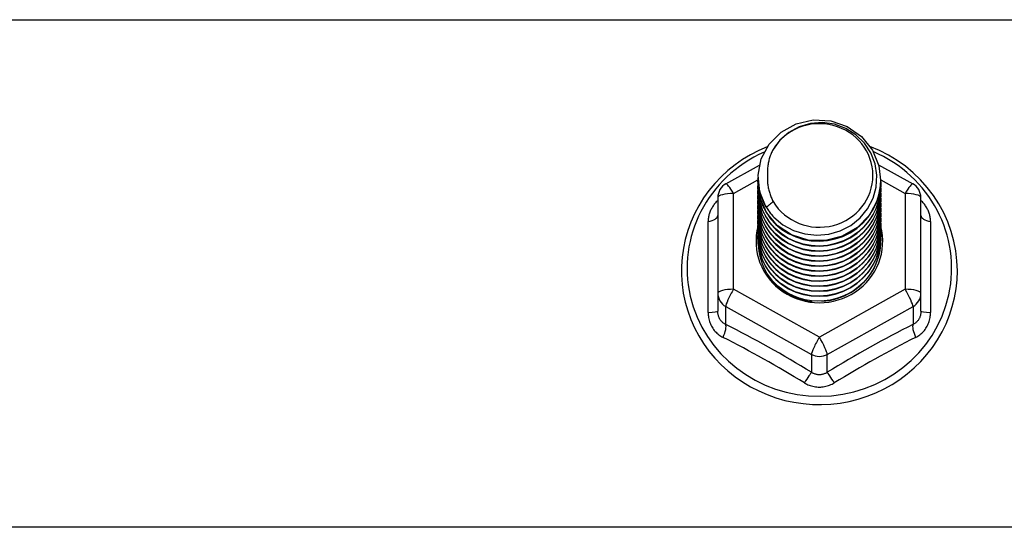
# Model space of a CAD drawing. Header units: inches. Extents: x 40 to 100, y 24.2 to 48.5.
# Tile 20 of 83: x 57.5 to 60, y 28.7 to 29.9. Entities that reach past the tile are written whole.
import ezdxf

# ---------------------------------------------------------------- set-up
doc = ezdxf.new("R2010")
doc.units = ezdxf.units.IN
doc.header["$MEASUREMENT"] = 0
doc.layers.add('Visible Edges(ANSI)', color=7, linetype='Continuous', lineweight=25)
doc.layers.add('Visible Tangent Edges(ANSI)', color=7, linetype='Continuous', lineweight=25)

msp = doc.modelspace()

# ---------------------------------------------------------------- linework, layer by layer
at = {"layer": 'Visible Edges(ANSI)'}
for p, q in [((59.3111, 29.5182), (59.395, 29.5651)), ((59.6931, 29.566), (59.7786, 29.5182)), ((59.3913, 29.5326), (59.3913, 29.533)), ((59.6984, 29.5264), (59.6984, 29.5268)), ((59.3913, 29.5201), (59.3913, 29.5205)), ((59.3913, 29.5076), (59.3913, 29.508)), ((59.6984, 29.5138), (59.6984, 29.5142)), ((59.2909, 29.4839), (59.2909, 29.2443)), ((59.3913, 29.495), (59.3913, 29.4954)), ((59.3913, 29.4825), (59.3913, 29.4829)), ((59.6984, 29.5013), (59.6984, 29.5017)), ((59.6984, 29.4887), (59.6984, 29.4892)), ((59.7988, 29.2443), (59.7988, 29.4839)), ((59.3913, 29.4699), (59.3913, 29.4704)), ((59.3913, 29.4574), (59.3913, 29.4578)), ((59.6984, 29.4762), (59.6984, 29.4766)), ((59.6984, 29.4637), (59.6984, 29.4641)), ((59.3913, 29.4449), (59.3913, 29.4453)), ((59.3913, 29.4323), (59.3913, 29.4327)), ((59.6984, 29.4511), (59.6984, 29.4515)), ((59.6984, 29.4386), (59.6984, 29.439)), ((59.3913, 29.4198), (59.3913, 29.4202)), ((59.3913, 29.4072), (59.3913, 29.4077)), ((59.6984, 29.4261), (59.6984, 29.4265)), ((59.6984, 29.4135), (59.6984, 29.4139)), ((59.3913, 29.3947), (59.3913, 29.3951)), ((59.3913, 29.3822), (59.3913, 29.3826)), ((59.6984, 29.401), (59.6984, 29.4014)), ((59.6984, 29.3884), (59.6984, 29.3889)), ((59.6984, 29.3759), (59.6984, 29.3763)), ((59.2909, 29.2443), (59.2909, 29.1995)), ((59.7988, 29.1995), (59.7988, 29.2443)), ((59.5256, 29.2255), (59.5251, 29.2228))]:
    msp.add_line(p, q, dxfattribs=at)
at = {"layer": 'Visible Edges(ANSI)', "flags": 128}
for points in [[(59.4122, 29.4593), (59.3958, 29.4979), (59.3915, 29.5394), (59.3995, 29.5803), (59.4194, 29.6174), (59.4494, 29.6475), (59.4871, 29.6683), (59.5295, 29.6778), (59.5732, 29.6755), (59.6145, 29.6613), (59.6502, 29.6364), (59.6774, 29.6027), (59.6939, 29.563), (59.6983, 29.5204), (59.6902, 29.4783), (59.6704, 29.4401), (59.6404, 29.4088), (59.6027, 29.3869), (59.5603, 29.3761), (59.5167, 29.3773), (59.4753, 29.3903), (59.4396, 29.4141), (59.4123, 29.4466), (59.3959, 29.4851), (59.3914, 29.5266)], [(59.4308, 29.4347), (59.4536, 29.4158), (59.4798, 29.4017), (59.5083, 29.3928), (59.5382, 29.3896), (59.5682, 29.3921), (59.597, 29.4005), (59.6236, 29.4142), (59.6468, 29.433), (59.6656, 29.4558), (59.6793, 29.4819), (59.6872, 29.5101), (59.6889, 29.5394), (59.6843, 29.5683), (59.6736, 29.5957), (59.6574, 29.6202), (59.6361, 29.641), (59.6108, 29.6569), (59.5827, 29.6672), (59.553, 29.6714), (59.5231, 29.6693), (59.4944, 29.661), (59.4683, 29.6469), (59.4461, 29.6276), (59.429, 29.604)], [(59.4145, 29.6105), (59.3933, 29.6012), (59.3727, 29.5906), (59.3529, 29.5787), (59.334, 29.5655), (59.3161, 29.5511), (59.2992, 29.5356), (59.2833, 29.519), (59.2687, 29.5014), (59.2554, 29.4828), (59.2433, 29.4634), (59.2327, 29.4433), (59.2234, 29.4225), (59.2156, 29.4011), (59.2094, 29.3793), (59.2047, 29.3571), (59.2015, 29.3346), (59.1999, 29.312), (59.1999, 29.2893), (59.2015, 29.2667), (59.2046, 29.2443), (59.2093, 29.2221), (59.2156, 29.2002), (59.2233, 29.1789), (59.2326, 29.1581), (59.2432, 29.1379), (59.2552, 29.1185), (59.2686, 29.1), (59.2832, 29.0823), (59.299, 29.0657), (59.3159, 29.0502), (59.3339, 29.0357), (59.3528, 29.0225), (59.3725, 29.0106), (59.3931, 29), (59.4143, 28.9908), (59.4362, 28.983), (59.4585, 28.9766), (59.4812, 28.9717), (59.5042, 28.9683), (59.5274, 28.9664), (59.5506, 28.966), (59.5738, 28.9671), (59.5969, 28.9698), (59.6198, 28.9739), (59.6423, 28.9796), (59.6644, 28.9867), (59.686, 28.9952), (59.7069, 29.0051), (59.7271, 29.0164), (59.7464, 29.0289), (59.7649, 29.0427), (59.7823, 29.0577), (59.7987, 29.0738), (59.8139, 29.091), (59.8279, 29.1091), (59.8406, 29.128), (59.852, 29.1478), (59.8619, 29.1683), (59.8704, 29.1894), (59.8774, 29.211), (59.8829, 29.233), (59.8869, 29.2554), (59.8892, 29.2779), (59.89, 29.3006)], [(59.429, 29.604), (59.4277, 29.6015), (59.4265, 29.5989), (59.4254, 29.5963), (59.4243, 29.5938), (59.4232, 29.5911), (59.4222, 29.5885), (59.4213, 29.5858), (59.4204, 29.5831), (59.4196, 29.5804), (59.4189, 29.5777), (59.4182, 29.575), (59.4176, 29.5723), (59.417, 29.5695), (59.4165, 29.5668), (59.4161, 29.564), (59.4157, 29.5612), (59.4154, 29.5584), (59.4152, 29.5556), (59.415, 29.5528), (59.4149, 29.55), (59.4149, 29.5472), (59.4149, 29.5444), (59.415, 29.5416), (59.4151, 29.5388)], [(59.89, 29.3006), (59.889, 29.3256), (59.8861, 29.3505), (59.8813, 29.3751), (59.8747, 29.3992), (59.8661, 29.4229), (59.8558, 29.4458), (59.8438, 29.4679), (59.8301, 29.4891), (59.8148, 29.5092), (59.798, 29.5281), (59.7798, 29.5458), (59.7603, 29.562), (59.7396, 29.5769), (59.7178, 29.5902), (59.6951, 29.6019), (59.6715, 29.6119)], [(59.3913, 29.5326), (59.3914, 29.5282), (59.3916, 29.5237), (59.392, 29.5192), (59.3925, 29.5148), (59.3931, 29.5103), (59.3939, 29.5059), (59.3948, 29.5015), (59.3959, 29.4972), (59.3971, 29.4928), (59.3984, 29.4886), (59.3999, 29.4843), (59.4015, 29.4801), (59.4033, 29.476), (59.4052, 29.4719), (59.4072, 29.4678), (59.4093, 29.4638), (59.4116, 29.4599), (59.414, 29.4561), (59.4165, 29.4523), (59.4191, 29.4486), (59.4219, 29.445), (59.4248, 29.4415), (59.4277, 29.438), (59.4308, 29.4347)], [(59.4151, 29.5388), (59.415, 29.536), (59.4149, 29.5332), (59.4149, 29.5304), (59.415, 29.5276), (59.4151, 29.5248), (59.4153, 29.522), (59.4155, 29.5192), (59.4159, 29.5164), (59.4162, 29.5136), (59.4167, 29.5109), (59.4172, 29.5081), (59.4178, 29.5054), (59.4184, 29.5026), (59.4191, 29.4999), (59.4198, 29.4972), (59.4207, 29.4945), (59.4215, 29.4918), (59.4225, 29.4892), (59.4235, 29.4865), (59.4245, 29.4839), (59.4257, 29.4813), (59.4268, 29.4787), (59.4281, 29.4762), (59.4294, 29.4737)], [(59.3913, 29.5201), (59.3926, 29.501), (59.3965, 29.4822), (59.403, 29.4641), (59.4119, 29.4469), (59.423, 29.431), (59.4363, 29.4167), (59.4514, 29.4041), (59.4681, 29.3936), (59.4861, 29.3853), (59.5051, 29.3793), (59.5248, 29.3758), (59.5449, 29.3748), (59.5649, 29.3763), (59.5846, 29.3803), (59.6036, 29.3868), (59.6216, 29.3957), (59.6383, 29.4067), (59.6534, 29.4198), (59.6667, 29.4347), (59.6778, 29.4511), (59.6867, 29.4688), (59.6932, 29.4874), (59.6971, 29.5067), (59.6984, 29.5264)], [(59.3913, 29.5076), (59.3926, 29.4884), (59.3965, 29.4697), (59.403, 29.4515), (59.4119, 29.4344), (59.423, 29.4185), (59.4363, 29.4041), (59.4514, 29.3916), (59.4681, 29.3811), (59.4861, 29.3727), (59.5051, 29.3668), (59.5248, 29.3632), (59.5449, 29.3622), (59.5649, 29.3637), (59.5846, 29.3678), (59.6036, 29.3743), (59.6216, 29.3832), (59.6383, 29.3942), (59.6534, 29.4073), (59.6667, 29.4221), (59.6778, 29.4385), (59.6867, 29.4562), (59.6932, 29.4749), (59.6971, 29.4942), (59.6984, 29.5138)], [(59.6983, 29.5203), (59.6977, 29.5001), (59.6944, 29.4802), (59.6884, 29.4608), (59.6798, 29.4425), (59.6688, 29.4254), (59.6556, 29.4098), (59.6403, 29.3962), (59.6234, 29.3846), (59.605, 29.3753), (59.5855, 29.3685), (59.5653, 29.3642), (59.5448, 29.3626), (59.5242, 29.3637), (59.504, 29.3674), (59.4846, 29.3737), (59.4662, 29.3825), (59.4493, 29.3936), (59.434, 29.4067), (59.4208, 29.4217), (59.4098, 29.4383), (59.4012, 29.4562), (59.3953, 29.475), (59.392, 29.4944), (59.3914, 29.514)], [(59.6983, 29.5078), (59.6977, 29.4876), (59.6944, 29.4676), (59.6884, 29.4483), (59.6798, 29.4299), (59.6688, 29.4128), (59.6556, 29.3973), (59.6403, 29.3836), (59.6234, 29.372), (59.605, 29.3627), (59.5855, 29.3559), (59.5653, 29.3517), (59.5448, 29.3501), (59.5242, 29.3512), (59.504, 29.3549), (59.4846, 29.3612), (59.4662, 29.37), (59.4493, 29.381), (59.434, 29.3942), (59.4208, 29.4092), (59.4098, 29.4258), (59.4012, 29.4436), (59.3953, 29.4624), (59.392, 29.4818), (59.3914, 29.5015)], [(59.3913, 29.495), (59.3926, 29.4759), (59.3965, 29.4571), (59.403, 29.439), (59.4119, 29.4218), (59.423, 29.4059), (59.4363, 29.3916), (59.4514, 29.3791), (59.4681, 29.3685), (59.4861, 29.3602), (59.5051, 29.3542), (59.5248, 29.3507), (59.5449, 29.3497), (59.5649, 29.3512), (59.5846, 29.3553), (59.6036, 29.3618), (59.6216, 29.3706), (59.6383, 29.3817), (59.6534, 29.3947), (59.6667, 29.4096), (59.6778, 29.426), (59.6867, 29.4437), (59.6932, 29.4623), (59.6971, 29.4816), (59.6984, 29.5013)], [(59.3913, 29.4825), (59.3926, 29.4634), (59.3965, 29.4446), (59.403, 29.4264), (59.4119, 29.4093), (59.423, 29.3934), (59.4363, 29.3791), (59.4514, 29.3665), (59.4681, 29.356), (59.4861, 29.3477), (59.5051, 29.3417), (59.5248, 29.3381), (59.5449, 29.3371), (59.5649, 29.3387), (59.5846, 29.3427), (59.6036, 29.3492), (59.6216, 29.3581), (59.6383, 29.3691), (59.6534, 29.3822), (59.6667, 29.3971), (59.6778, 29.4135), (59.6867, 29.4311), (59.6932, 29.4498), (59.6971, 29.4691), (59.6984, 29.4887)], [(59.6983, 29.4952), (59.6977, 29.475), (59.6944, 29.4551), (59.6884, 29.4358), (59.6798, 29.4174), (59.6688, 29.4003), (59.6556, 29.3848), (59.6403, 29.3711), (59.6234, 29.3595), (59.605, 29.3502), (59.5855, 29.3434), (59.5653, 29.3391), (59.5448, 29.3375), (59.5242, 29.3386), (59.504, 29.3424), (59.4846, 29.3487), (59.4662, 29.3574), (59.4493, 29.3685), (59.434, 29.3817), (59.4208, 29.3967), (59.4098, 29.4132), (59.4012, 29.4311), (59.3953, 29.4499), (59.392, 29.4693), (59.3914, 29.489)], [(59.6983, 29.4827), (59.6977, 29.4625), (59.6944, 29.4426), (59.6884, 29.4232), (59.6798, 29.4048), (59.6688, 29.3877), (59.6556, 29.3722), (59.6403, 29.3585), (59.6234, 29.347), (59.605, 29.3377), (59.5855, 29.3308), (59.5653, 29.3266), (59.5448, 29.325), (59.5242, 29.3261), (59.504, 29.3298), (59.4846, 29.3361), (59.4662, 29.3449), (59.4493, 29.356), (59.434, 29.3691), (59.4208, 29.3841), (59.4098, 29.4007), (59.4012, 29.4186), (59.3953, 29.4374), (59.392, 29.4568), (59.3914, 29.4764)], [(59.3913, 29.4699), (59.3926, 29.4508), (59.3965, 29.432), (59.403, 29.4139), (59.4119, 29.3967), (59.423, 29.3809), (59.4363, 29.3665), (59.4514, 29.354), (59.4681, 29.3434), (59.4861, 29.3351), (59.5051, 29.3291), (59.5248, 29.3256), (59.5449, 29.3246), (59.5649, 29.3261), (59.5846, 29.3302), (59.6036, 29.3367), (59.6216, 29.3455), (59.6383, 29.3566), (59.6534, 29.3697), (59.6667, 29.3845), (59.6778, 29.4009), (59.6867, 29.4186), (59.6932, 29.4373), (59.6971, 29.4566), (59.6984, 29.4762)], [(59.3913, 29.4574), (59.3926, 29.4383), (59.3965, 29.4195), (59.403, 29.4014), (59.4119, 29.3842), (59.423, 29.3683), (59.4363, 29.354), (59.4514, 29.3414), (59.4681, 29.3309), (59.4861, 29.3226), (59.5051, 29.3166), (59.5248, 29.3131), (59.5449, 29.3121), (59.5649, 29.3136), (59.5846, 29.3176), (59.6036, 29.3241), (59.6216, 29.333), (59.6383, 29.344), (59.6534, 29.3571), (59.6667, 29.372), (59.6778, 29.3884), (59.6867, 29.4061), (59.6932, 29.4247), (59.6971, 29.444), (59.6984, 29.4637)], [(59.6983, 29.4701), (59.6977, 29.45), (59.6944, 29.43), (59.6884, 29.4107), (59.6798, 29.3923), (59.6688, 29.3752), (59.6556, 29.3597), (59.6403, 29.346), (59.6234, 29.3344), (59.605, 29.3251), (59.5855, 29.3183), (59.5653, 29.3141), (59.5448, 29.3125), (59.5242, 29.3136), (59.504, 29.3173), (59.4846, 29.3236), (59.4662, 29.3324), (59.4493, 29.3434), (59.434, 29.3566), (59.4208, 29.3716), (59.4098, 29.3882), (59.4012, 29.406), (59.3953, 29.4248), (59.392, 29.4442), (59.3914, 29.4639)], [(59.6983, 29.4576), (59.6977, 29.4374), (59.6944, 29.4175), (59.6884, 29.3982), (59.6798, 29.3798), (59.6688, 29.3627), (59.6556, 29.3471), (59.6403, 29.3335), (59.6234, 29.3219), (59.605, 29.3126), (59.5855, 29.3058), (59.5653, 29.3015), (59.5448, 29.2999), (59.5242, 29.301), (59.504, 29.3047), (59.4846, 29.3111), (59.4662, 29.3198), (59.4493, 29.3309), (59.434, 29.344), (59.4208, 29.359), (59.4098, 29.3756), (59.4012, 29.3935), (59.3953, 29.4123), (59.392, 29.4317), (59.3914, 29.4513)], [(59.4294, 29.4737), (59.4286, 29.4731), (59.4279, 29.4725), (59.4272, 29.4719), (59.4265, 29.4713), (59.4258, 29.4707), (59.4251, 29.4701), (59.4244, 29.4695), (59.4236, 29.4689), (59.4229, 29.4683), (59.4222, 29.4677), (59.4215, 29.4671), (59.4208, 29.4665), (59.4201, 29.4659), (59.4194, 29.4653), (59.4186, 29.4647), (59.4179, 29.4641), (59.4172, 29.4635), (59.4165, 29.4629), (59.4158, 29.4623), (59.4151, 29.4617), (59.4144, 29.4611), (59.4136, 29.4605), (59.4129, 29.4599), (59.4122, 29.4593)], [(59.3913, 29.4449), (59.3926, 29.4257), (59.3965, 29.407), (59.403, 29.3888), (59.4119, 29.3717), (59.423, 29.3558), (59.4363, 29.3414), (59.4514, 29.3289), (59.4681, 29.3184), (59.4861, 29.31), (59.5051, 29.3041), (59.5248, 29.3005), (59.5449, 29.2995), (59.5649, 29.3011), (59.5846, 29.3051), (59.6036, 29.3116), (59.6216, 29.3205), (59.6383, 29.3315), (59.6534, 29.3446), (59.6667, 29.3594), (59.6778, 29.3759), (59.6867, 29.3935), (59.6932, 29.4122), (59.6971, 29.4315), (59.6984, 29.4511)], [(59.3913, 29.4323), (59.3926, 29.4132), (59.3965, 29.3944), (59.403, 29.3763), (59.4119, 29.3591), (59.423, 29.3432), (59.4363, 29.3289), (59.4514, 29.3164), (59.4681, 29.3058), (59.4861, 29.2975), (59.5051, 29.2915), (59.5248, 29.288), (59.5449, 29.287), (59.5649, 29.2885), (59.5846, 29.2926), (59.6036, 29.2991), (59.6216, 29.3079), (59.6383, 29.319), (59.6534, 29.332), (59.6667, 29.3469), (59.6778, 29.3633), (59.6867, 29.381), (59.6932, 29.3996), (59.6971, 29.419), (59.6984, 29.4386)], [(59.6983, 29.4451), (59.6977, 29.4249), (59.6944, 29.4049), (59.6884, 29.3856), (59.6798, 29.3672), (59.6688, 29.3501), (59.6556, 29.3346), (59.6403, 29.3209), (59.6234, 29.3093), (59.605, 29.3001), (59.5855, 29.2932), (59.5653, 29.289), (59.5448, 29.2874), (59.5242, 29.2885), (59.504, 29.2922), (59.4846, 29.2985), (59.4662, 29.3073), (59.4493, 29.3183), (59.434, 29.3315), (59.4208, 29.3465), (59.4098, 29.3631), (59.4012, 29.3809), (59.3953, 29.3997), (59.392, 29.4191), (59.3914, 29.4388)], [(59.6983, 29.4325), (59.6977, 29.4123), (59.6944, 29.3924), (59.6884, 29.3731), (59.6798, 29.3547), (59.6688, 29.3376), (59.6556, 29.3221), (59.6403, 29.3084), (59.6234, 29.2968), (59.605, 29.2875), (59.5855, 29.2807), (59.5653, 29.2764), (59.5448, 29.2749), (59.5242, 29.2759), (59.504, 29.2797), (59.4846, 29.286), (59.4662, 29.2947), (59.4493, 29.3058), (59.434, 29.319), (59.4208, 29.334), (59.4098, 29.3506), (59.4012, 29.3684), (59.3953, 29.3872), (59.392, 29.4066), (59.3914, 29.4263)], [(59.3913, 29.4198), (59.3926, 29.4007), (59.3965, 29.3819), (59.403, 29.3638), (59.4119, 29.3466), (59.423, 29.3307), (59.4363, 29.3164), (59.4514, 29.3038), (59.4681, 29.2933), (59.4861, 29.285), (59.5051, 29.279), (59.5248, 29.2755), (59.5449, 29.2744), (59.5649, 29.276), (59.5846, 29.28), (59.6036, 29.2865), (59.6216, 29.2954), (59.6383, 29.3064), (59.6534, 29.3195), (59.6667, 29.3344), (59.6778, 29.3508), (59.6867, 29.3685), (59.6932, 29.3871), (59.6971, 29.4064), (59.6984, 29.4261)], [(59.3913, 29.4072), (59.3926, 29.3881), (59.3965, 29.3693), (59.403, 29.3512), (59.4119, 29.3341), (59.423, 29.3182), (59.4363, 29.3038), (59.4514, 29.2913), (59.4681, 29.2808), (59.4861, 29.2724), (59.5051, 29.2664), (59.5248, 29.2629), (59.5449, 29.2619), (59.5649, 29.2634), (59.5846, 29.2675), (59.6036, 29.274), (59.6216, 29.2828), (59.6383, 29.2939), (59.6534, 29.307), (59.6667, 29.3218), (59.6778, 29.3382), (59.6867, 29.3559), (59.6932, 29.3746), (59.6971, 29.3939), (59.6984, 29.4135)], [(59.6983, 29.42), (59.6977, 29.3998), (59.6944, 29.3799), (59.6884, 29.3605), (59.6798, 29.3422), (59.6688, 29.325), (59.6556, 29.3095), (59.6403, 29.2958), (59.6234, 29.2843), (59.605, 29.275), (59.5855, 29.2682), (59.5653, 29.2639), (59.5448, 29.2623), (59.5242, 29.2634), (59.504, 29.2671), (59.4846, 29.2734), (59.4662, 29.2822), (59.4493, 29.2933), (59.434, 29.3064), (59.4208, 29.3214), (59.4098, 29.338), (59.4012, 29.3559), (59.3953, 29.3747), (59.392, 29.3941), (59.3914, 29.4137)], [(59.6983, 29.4075), (59.6977, 29.3873), (59.6944, 29.3673), (59.6884, 29.348), (59.6798, 29.3296), (59.6688, 29.3125), (59.6556, 29.297), (59.6403, 29.2833), (59.6234, 29.2717), (59.605, 29.2624), (59.5855, 29.2556), (59.5653, 29.2514), (59.5448, 29.2498), (59.5242, 29.2509), (59.504, 29.2546), (59.4846, 29.2609), (59.4662, 29.2697), (59.4493, 29.2807), (59.434, 29.2939), (59.4208, 29.3089), (59.4098, 29.3255), (59.4012, 29.3433), (59.3953, 29.3621), (59.392, 29.3815), (59.3914, 29.4012)], [(59.3913, 29.3947), (59.3926, 29.3756), (59.3965, 29.3568), (59.403, 29.3387), (59.4119, 29.3215), (59.423, 29.3056), (59.4363, 29.2913), (59.4514, 29.2787), (59.4681, 29.2682), (59.4861, 29.2599), (59.5051, 29.2539), (59.5248, 29.2504), (59.5449, 29.2494), (59.5649, 29.2509), (59.5846, 29.2549), (59.6036, 29.2615), (59.6216, 29.2703), (59.6383, 29.2814), (59.6534, 29.2944), (59.6667, 29.3093), (59.6778, 29.3257), (59.6867, 29.3434), (59.6932, 29.362), (59.6971, 29.3813), (59.6984, 29.401)], [(59.3913, 29.3822), (59.3926, 29.3631), (59.3965, 29.3443), (59.403, 29.3261), (59.4119, 29.309), (59.423, 29.2931), (59.4363, 29.2788), (59.4514, 29.2662), (59.4681, 29.2557), (59.4861, 29.2473), (59.5051, 29.2414), (59.5248, 29.2378), (59.5449, 29.2368), (59.5649, 29.2384), (59.5846, 29.2424), (59.6036, 29.2489), (59.6216, 29.2578), (59.6383, 29.2688), (59.6534, 29.2819), (59.6667, 29.2967), (59.6778, 29.3132), (59.6867, 29.3308), (59.6932, 29.3495), (59.6971, 29.3688), (59.6984, 29.3884)], [(59.6983, 29.3949), (59.6977, 29.3747), (59.6944, 29.3548), (59.6884, 29.3355), (59.6798, 29.3171), (59.6688, 29.3), (59.6556, 29.2844), (59.6403, 29.2708), (59.6234, 29.2592), (59.605, 29.2499), (59.5855, 29.2431), (59.5653, 29.2388), (59.5448, 29.2372), (59.5242, 29.2383), (59.504, 29.242), (59.4846, 29.2484), (59.4662, 29.2571), (59.4493, 29.2682), (59.434, 29.2813), (59.4208, 29.2964), (59.4098, 29.3129), (59.4012, 29.3308), (59.3953, 29.3496), (59.392, 29.369), (59.3914, 29.3886)], [(59.6983, 29.3824), (59.6981, 29.367), (59.6963, 29.3517), (59.693, 29.3367), (59.6881, 29.322), (59.6817, 29.308), (59.6738, 29.2946), (59.6647, 29.2821), (59.6542, 29.2705), (59.6426, 29.2601), (59.63, 29.2508), (59.6166, 29.2429), (59.6023, 29.2363), (59.5875, 29.2311), (59.5722, 29.2274), (59.5566, 29.2253), (59.5409, 29.2247), (59.5253, 29.2257), (59.5098, 29.2282), (59.4947, 29.2322), (59.4802, 29.2377), (59.4663, 29.2445), (59.4532, 29.2528), (59.4411, 29.2622), (59.4301, 29.2728)], [(59.5251, 29.2228), (59.5165, 29.2242), (59.5081, 29.2261), (59.4998, 29.2285), (59.4916, 29.2312), (59.4836, 29.2344), (59.4758, 29.2381), (59.4682, 29.2421), (59.4608, 29.2466), (59.4538, 29.2515), (59.447, 29.2567), (59.4406, 29.2622), (59.4345, 29.2682), (59.4287, 29.2744), (59.4233, 29.281), (59.4183, 29.2878), (59.4138, 29.2949), (59.4096, 29.3022), (59.4059, 29.3097), (59.4026, 29.3174), (59.3998, 29.3253), (59.3975, 29.3334), (59.3956, 29.3416), (59.3943, 29.3498), (59.3934, 29.3581)], [(59.5512, 29.2245), (59.561, 29.2253), (59.5707, 29.2267), (59.5803, 29.2288), (59.5897, 29.2314), (59.599, 29.2345), (59.608, 29.2383), (59.6168, 29.2426), (59.6253, 29.2474), (59.6335, 29.2527), (59.6413, 29.2586), (59.6487, 29.2649), (59.6557, 29.2716), (59.6622, 29.2788), (59.6683, 29.2863), (59.6738, 29.2942), (59.6789, 29.3024), (59.6834, 29.311), (59.6873, 29.3198), (59.6907, 29.3288), (59.6934, 29.338), (59.6956, 29.3473), (59.6972, 29.3568), (59.6981, 29.3663), (59.6984, 29.3759)]]:
    msp.add_lwpolyline(points, dxfattribs=at)
at = {"layer": 'Visible Edges(ANSI)'}
for centre, start, end in [((59.3303, 29.4839), 119.1745, 180), ((59.7594, 29.4839), 0, 60.8255)]:
    msp.add_arc(centre, 0.0394, start, end, dxfattribs=at)
for centre, major_axis, start_param, end_param in [((59.5449, 29.5391), (0.1339, 0), 3.671471, 8.899926), ((59.5449, 29.5341), (0.1535, 0), 3.669461, 3.875388), ((59.5449, 29.3741), (-0.1585, 0), 6.031366, 9.674843)]:
    msp.add_ellipse(centre, major_axis=major_axis, ratio=0.966998, start_param=start_param, end_param=end_param, dxfattribs=at)
at = {"layer": 'Visible Tangent Edges(ANSI)'}
for p, q in [((53.5449, 29.9287), (98.5449, 29.9287)), ((59.3303, 29.4939), (59.3914, 29.528)), ((59.6984, 29.528), (59.7594, 29.4939)), ((59.3303, 29.2543), (59.3303, 29.4939)), ((59.7594, 29.4939), (59.7594, 29.2543)), ((59.2667, 29.1965), (59.2667, 29.4237)), ((59.823, 29.4237), (59.823, 29.1965)), ((59.5449, 29.1345), (59.3303, 29.2543)), ((59.7594, 29.2543), (59.5449, 29.1345)), ((59.3106, 29.2113), (59.5252, 29.0915)), ((59.3106, 29.1665), (59.3106, 29.2113)), ((59.5645, 29.0915), (59.7791, 29.2113)), ((59.7791, 29.2113), (59.7791, 29.1665)), ((59.5252, 29.0915), (59.5252, 29.0467)), ((59.5645, 29.0467), (59.5645, 29.0915)), ((98.5449, 28.659), (53.5449, 28.659))]:
    msp.add_line(p, q, dxfattribs=at)
at = {"layer": 'Visible Tangent Edges(ANSI)', "flags": 128}
for points in [[(59.2909, 29.4764), (59.289, 29.4746), (59.2872, 29.4728), (59.2855, 29.4709), (59.2838, 29.4689), (59.2822, 29.4669), (59.2806, 29.4649), (59.2792, 29.4628), (59.2778, 29.4607), (59.2765, 29.4585), (59.2752, 29.4563), (59.2741, 29.4541), (59.273, 29.4519), (59.272, 29.4496), (59.2711, 29.4473), (59.2702, 29.445), (59.2695, 29.4426), (59.2688, 29.4403), (59.2683, 29.4379), (59.2678, 29.4356), (59.2674, 29.4332), (59.2671, 29.4308), (59.2669, 29.4284), (59.2667, 29.4261), (59.2667, 29.4237)], [(59.823, 29.4237), (59.823, 29.4261), (59.8228, 29.4284), (59.8226, 29.4308), (59.8223, 29.4332), (59.8219, 29.4356), (59.8214, 29.4379), (59.8209, 29.4403), (59.8202, 29.4426), (59.8195, 29.445), (59.8186, 29.4473), (59.8177, 29.4496), (59.8167, 29.4519), (59.8157, 29.4541), (59.8145, 29.4563), (59.8133, 29.4585), (59.8119, 29.4607), (59.8105, 29.4628), (59.8091, 29.4649), (59.8075, 29.4669), (59.8059, 29.4689), (59.8042, 29.4709), (59.8025, 29.4728), (59.8007, 29.4746), (59.7988, 29.4764)], [(59.2667, 29.1965), (59.2668, 29.1933), (59.267, 29.19), (59.2673, 29.1868), (59.2678, 29.1836), (59.2684, 29.1804), (59.2692, 29.1772), (59.2701, 29.1741), (59.2712, 29.171), (59.2724, 29.1681), (59.2737, 29.1651), (59.2751, 29.1623), (59.2767, 29.1595), (59.2784, 29.1568), (59.2802, 29.1542), (59.2822, 29.1517), (59.2842, 29.1492), (59.2864, 29.1469), (59.2886, 29.1447), (59.291, 29.1426), (59.2934, 29.1407), (59.296, 29.1388), (59.2986, 29.1371), (59.3013, 29.1355), (59.304, 29.134)], [(59.3106, 29.1665), (59.3092, 29.1672), (59.3077, 29.168), (59.3064, 29.1688), (59.305, 29.1697), (59.3037, 29.1707), (59.3025, 29.1718), (59.3013, 29.1729), (59.3002, 29.1741), (59.2991, 29.1753), (59.2981, 29.1767), (59.2971, 29.178), (59.2962, 29.1794), (59.2954, 29.1809), (59.2946, 29.1824), (59.2939, 29.184), (59.2933, 29.1856), (59.2927, 29.1872), (59.2923, 29.1889), (59.2918, 29.1906), (59.2915, 29.1924), (59.2913, 29.1941), (59.2911, 29.1959), (59.291, 29.1977), (59.2909, 29.1995)], [(59.7988, 29.1995), (59.7988, 29.1977), (59.7986, 29.1959), (59.7985, 29.1941), (59.7982, 29.1924), (59.7979, 29.1906), (59.7975, 29.1889), (59.797, 29.1872), (59.7964, 29.1856), (59.7958, 29.184), (59.7951, 29.1824), (59.7943, 29.1809), (59.7935, 29.1794), (59.7926, 29.178), (59.7917, 29.1767), (59.7906, 29.1753), (59.7896, 29.1741), (59.7884, 29.1729), (59.7872, 29.1718), (59.786, 29.1707), (59.7847, 29.1697), (59.7833, 29.1688), (59.782, 29.168), (59.7806, 29.1672), (59.7791, 29.1665)], [(59.7857, 29.134), (59.7884, 29.1355), (59.7911, 29.1371), (59.7937, 29.1388), (59.7963, 29.1407), (59.7987, 29.1426), (59.8011, 29.1447), (59.8033, 29.1469), (59.8055, 29.1492), (59.8075, 29.1517), (59.8095, 29.1542), (59.8113, 29.1568), (59.813, 29.1595), (59.8146, 29.1623), (59.816, 29.1651), (59.8173, 29.1681), (59.8185, 29.171), (59.8196, 29.1741), (59.8205, 29.1772), (59.8213, 29.1804), (59.8219, 29.1836), (59.8224, 29.1868), (59.8227, 29.19), (59.823, 29.1933), (59.823, 29.1965)], [(59.5645, 29.0467), (59.5631, 29.0458), (59.5615, 29.0449), (59.56, 29.0441), (59.5584, 29.0434), (59.5567, 29.0428), (59.5551, 29.0422), (59.5534, 29.0417), (59.5517, 29.0413), (59.55, 29.041), (59.5483, 29.0408), (59.5466, 29.0407), (59.5449, 29.0406), (59.5431, 29.0407), (59.5414, 29.0408), (59.5397, 29.041), (59.538, 29.0413), (59.5363, 29.0417), (59.5346, 29.0422), (59.533, 29.0427), (59.5314, 29.0434), (59.5298, 29.0441), (59.5282, 29.0449), (59.5267, 29.0458), (59.5252, 29.0467)], [(59.5075, 29.0204), (59.5103, 29.0187), (59.5132, 29.0172), (59.5162, 29.0158), (59.5193, 29.0146), (59.5223, 29.0135), (59.5255, 29.0125), (59.5287, 29.0117), (59.5319, 29.011), (59.5351, 29.0105), (59.5383, 29.0101), (59.5416, 29.0099), (59.5449, 29.0098), (59.5482, 29.0099), (59.5514, 29.0101), (59.5547, 29.0105), (59.5579, 29.011), (59.5611, 29.0117), (59.5643, 29.0125), (59.5674, 29.0135), (59.5705, 29.0146), (59.5735, 29.0159), (59.5765, 29.0172), (59.5794, 29.0187), (59.5822, 29.0204)]]:
    msp.add_lwpolyline(points, dxfattribs=at)
at = {"layer": 'Visible Tangent Edges(ANSI)'}
for centre, major_axis, ratio, start_param, end_param in [((59.5449, 29.3066), (0.3308, 0), 0.966998, 2.000874, 7.433991), ((59.3303, 29.4839), (-0.0192, 0.0344), 0.127392, 4.936728, 6.283185), ((59.7594, 29.4839), (0.0192, 0.0344), 0.127392, 0, 1.346458), ((59.3303, 29.4839), (-0.0394, 0), 0.254784, 4.712389, 6.283185), ((59.7594, 29.4839), (0.0394, 0), 0.254784, 0, 1.570796), ((59.2515, 29.439), (0.0394, 0), 0.420933, 5.107073, 6.283185), ((59.8382, 29.439), (-0.0394, 0), 0.420933, 0, 1.176113), ((59.3303, 29.2443), (-0.0394, 0), 0.254784, 4.712389, 6.283185), ((59.3303, 29.2443), (-0.0394, 0), 0.966998, 0, 1.047198), ((59.3303, 29.2443), (-0.0192, -0.0344), 0.127392, 4.48805, 6.058847), ((59.7594, 29.2443), (0.0394, 0), 0.254784, 0, 1.570796), ((59.7594, 29.2443), (0.0192, -0.0344), 0.127392, 0.224339, 1.795135), ((59.7594, 29.2443), (0.0394, 0), 0.966998, 5.235988, 6.283185), ((59.2515, 29.1995), (0.0394, 0), 0.080687, 5.107073, 6.283185), ((59.8382, 29.1995), (-0.0394, 0), 0.080687, 0, 1.176113), ((59.2909, 29.1335), (0.0178, 0.0351), 0.295528, 4.874003, 6.050115), ((59.4179, 28.93), (-0.6046, 0.361), 0.220649, 4.666525, 5.020223), ((59.6718, 28.93), (-0.6046, -0.361), 0.220649, 4.404555, 4.758253), ((59.7988, 29.1335), (-0.0178, 0.0351), 0.295528, 0.23307, 1.409183), ((59.4058, 28.9097), (0.5734, -0.3423), 0.220649, 1.524932, 1.878631), ((59.5449, 29.1245), (-0.0192, -0.0344), 0.127392, 4.48805, 6.058847), ((59.5449, 29.1245), (0.0192, -0.0344), 0.127392, 0.224339, 1.795135), ((59.6839, 28.9097), (0.5734, 0.3423), 0.220649, 1.262962, 1.61666), ((59.5449, 29.1245), (0.0394, 0), 0.966998, 4.18879, 5.235988), ((59.5055, 29.0137), (0.0205, 0.0336), 0.044718, 0.222707, 1.398819), ((59.5842, 29.0137), (-0.0205, 0.0336), 0.044718, 4.884366, 6.060479)]:
    msp.add_ellipse(centre, major_axis=major_axis, ratio=ratio, start_param=start_param, end_param=end_param, dxfattribs=at)

doc.saveas('drawing.dxf')
